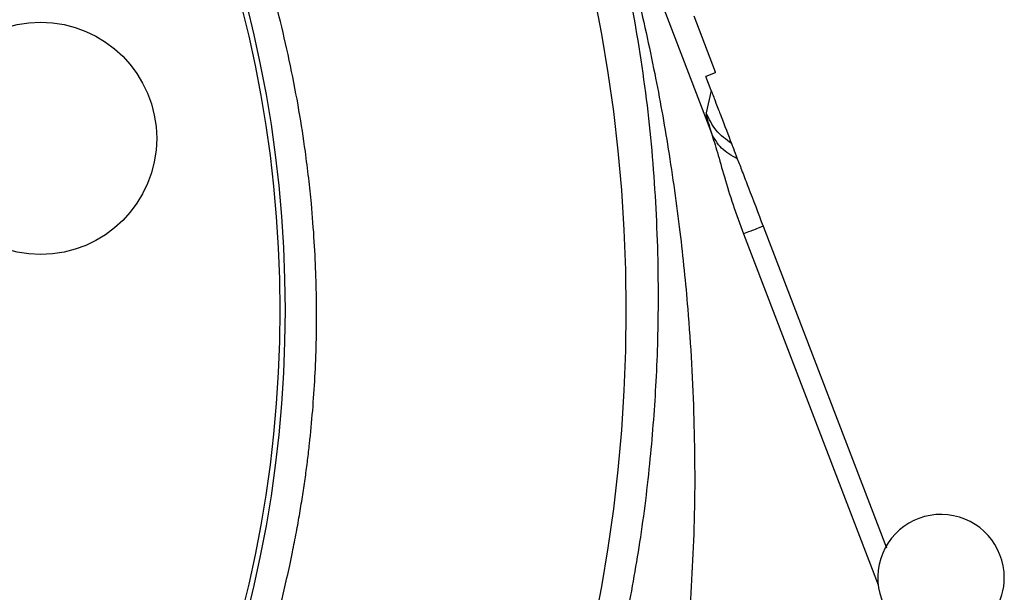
# Model space of a CAD drawing. Header units: inches. Extents: x 0.6 to 16.3, y 0.2 to 11.5.
# Tile 7 of 18: x 5.2 to 6.4, y 6.6 to 7.3. Entities that reach past the tile are written whole.
import ezdxf

# ---------------------------------------------------------------- set-up
doc = ezdxf.new("R2010")
doc.units = ezdxf.units.IN
doc.header["$MEASUREMENT"] = 0

msp = doc.modelspace()

# ---------------------------------------------------------------- linework, layer by layer
at = {"color": 7, "linetype": 'Continuous', "lineweight": 25}
for p, q in [((5.9745, 7.3719), (6.0443, 7.1901)), ((6.0219, 7.3383), (6.0491, 7.2675)), ((6.0488, 7.2663), (6.037, 7.2617)), ((6.0438, 7.244), (6.037, 7.2617)), ((6.0491, 7.2675), (6.0488, 7.2663)), ((6.0495, 7.2665), (6.0491, 7.2675)), ((6.0438, 7.244), (6.0375, 7.2157)), ((6.1097, 7.0723), (6.2657, 6.666))]:
    msp.add_line(p, q, dxfattribs=at)
at = {"color": 8, "linetype": 'Continuous', "lineweight": 25}
msp.add_line((6.0848, 7.0628), (6.255, 6.6192), dxfattribs=at)
at = {"color": 7, "linetype": 'Continuous', "lineweight": 25}
for centre, radius in [((3.9653, 6.9663), 1.9709), ((3.9653, 6.9663), 1.54), ((3.9653, 6.9663), 1.5333), ((5.1963, 7.1834), 0.1467)]:
    msp.add_circle(centre, radius, dxfattribs=at)
for start, end in [(0, 251.7531), (297.5471, 0)]:
    msp.add_arc((6.3345, 6.6283), 0.08, start, end, dxfattribs=at)
for points, knots in [([(2.3852, 6.9663), (2.3868, 7.0177), (2.39, 7.1204), (2.4148, 7.2728), (2.4534, 7.4223), (2.501, 7.5522), (2.5515, 7.6623), (2.6004, 7.7533), (2.6525, 7.8374), (2.7094, 7.9183), (2.7738, 7.9991), (2.8399, 8.0716), (2.904, 8.1341), (2.9623, 8.1855), (3.0228, 8.2339), (3.0825, 8.2767), (3.1393, 8.3135), (3.192, 8.3447), (3.2447, 8.373), (3.2999, 8.3998), (3.3682, 8.4295), (3.4533, 8.4612), (3.5522, 8.4907), (3.6568, 8.5143), (3.7605, 8.5306), (3.8633, 8.54), (3.9705, 8.5431), (4.085, 8.5389), (4.2064, 8.5253), (4.3292, 8.5021), (4.4496, 8.4695), (4.5654, 8.4281), (4.6699, 8.3814), (4.7611, 8.3325), (4.8277, 8.2909), (4.8761, 8.2577), (4.9113, 8.2319), (4.946, 8.2049), (4.9789, 8.1777), (5.0109, 8.1498), (5.0445, 8.1187), (5.0829, 8.0809), (5.1204, 8.0413), (5.1521, 8.0052), (5.1759, 7.9768), (5.1987, 7.9485), (5.223, 7.9167), (5.2482, 7.8818), (5.2721, 7.8468), (5.2999, 7.804), (5.3309, 7.7522), (5.3636, 7.6921), (5.3936, 7.6314), (5.4217, 7.5678), (5.4491, 7.4982), (5.476, 7.4188), (5.5021, 7.3247), (5.52, 7.2393), (5.5303, 7.1729), (5.5352, 7.1337), (5.5392, 7.0957), (5.5424, 7.0541), (5.5445, 7.0096), (5.5456, 6.9526), (5.5439, 6.8822), (5.5387, 6.8186), (5.5338, 6.7766), (5.531, 6.7552), (5.5277, 6.7329), (5.5239, 6.7096), (5.5196, 6.6854), (5.5153, 6.6634), (5.5102, 6.6391), (5.5032, 6.6083), (5.492, 6.5639), (5.4782, 6.5159), (5.4633, 6.47), (5.4498, 6.4318), (5.4366, 6.3973), (5.4129, 6.3389), (5.3755, 6.2578), (5.3206, 6.1584), (5.2735, 6.0853), (5.2373, 6.0341), (5.2119, 6.0001), (5.1839, 5.9646), (5.153, 5.9276), (5.1191, 5.8896), (5.082, 5.8507), (5.0452, 5.8145), (5.011, 5.7831), (4.9818, 5.7576), (4.9506, 5.7317), (4.9167, 5.705), (4.8797, 5.6777), (4.8447, 5.6534), (4.8075, 5.6292), (4.7639, 5.6026), (4.7097, 5.5721), (4.6443, 5.5391), (4.5591, 5.5013), (4.4621, 5.4657), (4.3628, 5.437), (4.2716, 5.4163), (4.1794, 5.4007), (4.0766, 5.3897), (3.9926, 5.3865), (3.9325, 5.387), (3.9014, 5.3879), (3.8747, 5.3891), (3.8486, 5.3908), (3.8287, 5.3924), (3.8155, 5.3936), (3.812, 5.3939), (3.811, 5.394), (3.8106, 5.394), (3.8105, 5.3941), (3.8105, 5.3941), (3.8105, 5.3941), (3.7828, 5.3967), (3.7316, 5.403), (3.6584, 5.4158), (3.5847, 5.4322), (3.5207, 5.4498), (3.4675, 5.4668), (3.4327, 5.479), (3.4021, 5.4903), (3.3803, 5.4989), (3.3566, 5.5087), (3.3266, 5.5214), (3.2844, 5.5408), (3.2385, 5.5637), (3.1934, 5.588), (3.1491, 5.6137), (3.1107, 5.6377), (3.0792, 5.6586), (3.0499, 5.6788), (3.0139, 5.7048), (2.9729, 5.7366), (2.9334, 5.7696), (2.9005, 5.7988), (2.8727, 5.8247), (2.8379, 5.8588), (2.7884, 5.9108), (2.7291, 5.9808), (2.6757, 6.0527), (2.6313, 6.1191), (2.5901, 6.1874), (2.5467, 6.2686), (2.5094, 6.3506), (2.4808, 6.4241), (2.4606, 6.4829), (2.4437, 6.5391), (2.4286, 6.5971), (2.4176, 6.6473), (2.4098, 6.689), (2.4038, 6.7243), (2.3979, 6.7658), (2.3927, 6.811), (2.389, 6.8548), (2.3869, 6.8926), (2.3857, 6.9251), (2.3853, 6.9476), (2.3852, 6.9609), (2.3852, 6.9648), (2.3852, 6.9659), (2.3852, 6.9663)], [0, 0, 0, 0, 0.01553, 0.031058, 0.046605, 0.062177, 0.072842, 0.083244, 0.093387, 0.102756, 0.113166, 0.124618, 0.132422, 0.140229, 0.148138, 0.155848, 0.162451, 0.168598, 0.174386, 0.180526, 0.187156, 0.196915, 0.207976, 0.218377, 0.229314, 0.239718, 0.249593, 0.261746, 0.274345, 0.286518, 0.299539, 0.312024, 0.323695, 0.334124, 0.343307, 0.347456, 0.351865, 0.356534, 0.360749, 0.364766, 0.369383, 0.3746, 0.381057, 0.385896, 0.389118, 0.392282, 0.396878, 0.401221, 0.40531, 0.4097, 0.416663, 0.423559, 0.430389, 0.437154, 0.444578, 0.453027, 0.462504, 0.474105, 0.479401, 0.482823, 0.486072, 0.490952, 0.495441, 0.499537, 0.508209, 0.516744, 0.51882, 0.520996, 0.523273, 0.52565, 0.528128, 0.530707, 0.532451, 0.535632, 0.54025, 0.546303, 0.550753, 0.554838, 0.558561, 0.56192, 0.573929, 0.585541, 0.596245, 0.600233, 0.60451, 0.609074, 0.613927, 0.619069, 0.6245, 0.630181, 0.634683, 0.63853, 0.641918, 0.646951, 0.651584, 0.655817, 0.659855, 0.665007, 0.671274, 0.678656, 0.687151, 0.699475, 0.709891, 0.718397, 0.727755, 0.738169, 0.749639, 0.75318, 0.75635, 0.759044, 0.761262, 0.764271, 0.765062, 0.765279, 0.765343, 0.765377, 0.76538, 0.765381, 0.765381, 0.765381, 0.773796, 0.78097, 0.78787, 0.796625, 0.801038, 0.804772, 0.807774, 0.810907, 0.811856, 0.815554, 0.82074, 0.825917, 0.831083, 0.836239, 0.841386, 0.844788, 0.84768, 0.852156, 0.858217, 0.863375, 0.867717, 0.871542, 0.87485, 0.882445, 0.893256, 0.90261, 0.909512, 0.917437, 0.926718, 0.937355, 0.944652, 0.950577, 0.956156, 0.962429, 0.968702, 0.971677, 0.97528, 0.979517, 0.984386, 0.989013, 0.992833, 0.995842, 0.998834, 0.999645, 0.99988, 1, 1, 1, 1]), ([(5.9368, 6.5751), (5.9428, 6.6078), (5.9553, 6.6755), (5.9676, 6.7763), (5.9754, 6.8792), (5.9784, 6.9903), (5.9746, 7.1121), (5.9628, 7.2431), (5.9479, 7.3293), (5.9403, 7.3732)], [0, 0, 0, 0, 0.120024, 0.249205, 0.369646, 0.499267, 0.662186, 0.82805, 1, 1, 1, 1]), ([(5.95, 7.3689), (5.9578, 7.3345), (5.9727, 7.2687), (5.9907, 7.1674), (6.0047, 7.0683), (6.0163, 6.9547), (6.0231, 6.8302), (6.0238, 6.6936), (6.018, 6.6036), (6.0152, 6.5596)], [0, 0, 0, 0, 0.132284, 0.252771, 0.383718, 0.503747, 0.674408, 0.840586, 1, 1, 1, 1]), ([(6.0438, 7.244), (6.0439, 7.2438), (6.0441, 7.2433), (6.0446, 7.2421), (6.0454, 7.2399), (6.0473, 7.2351), (6.0513, 7.2247), (6.0603, 7.2012), (6.0655, 7.1876), (6.0697, 7.1768)], [0, 0, 0, 0, 0.001753, 0.003662, 0.008308, 0.022226, 0.071773, 0.264734, 1, 1, 1, 1]), ([(6.0375, 7.2157), (6.0376, 7.214), (6.0379, 7.2104), (6.0422, 7.1969), (6.0443, 7.1901)], [0, 0, 0, 0, 0.5000238, 1, 1, 1, 1]), ([(6.0443, 7.1901), (6.0468, 7.1823), (6.0518, 7.1661), (6.0606, 7.1345), (6.0713, 7.0994), (6.0802, 7.0751), (6.0848, 7.0628)], [0, 0, 0, 0, 0.231235, 0.47735, 0.734702, 1, 1, 1, 1]), ([(6.077, 7.1576), (6.0698, 7.1617), (6.0554, 7.1698), (6.048, 7.1834), (6.0443, 7.1901)], [0, 0, 0, 0, 0.499884, 1, 1, 1, 1]), ([(6.0697, 7.1768), (6.0703, 7.1752), (6.0714, 7.1722), (6.0751, 7.1625), (6.077, 7.1576)], [0, 0, 0, 0, 0.50001, 1, 1, 1, 1]), ([(6.077, 7.1576), (6.079, 7.1525), (6.083, 7.1421), (6.094, 7.1134), (6.1034, 7.089), (6.1097, 7.0723)], [0, 0, 0, 0, 0.240065, 0.482608, 1, 1, 1, 1])]:
    msp.add_open_spline(points, degree=3, knots=knots, dxfattribs=at)
for points in [[(6.0697, 7.1768), (6.0627, 7.182), (6.0488, 7.1923), (6.0413, 7.2079), (6.0375, 7.2157)], [(6.1097, 7.0723), (6.104, 7.0701), (6.0926, 7.0658), (6.0874, 7.0638), (6.0848, 7.0628)]]:
    msp.add_open_spline(points, degree=3, dxfattribs=at)

doc.saveas('drawing.dxf')
